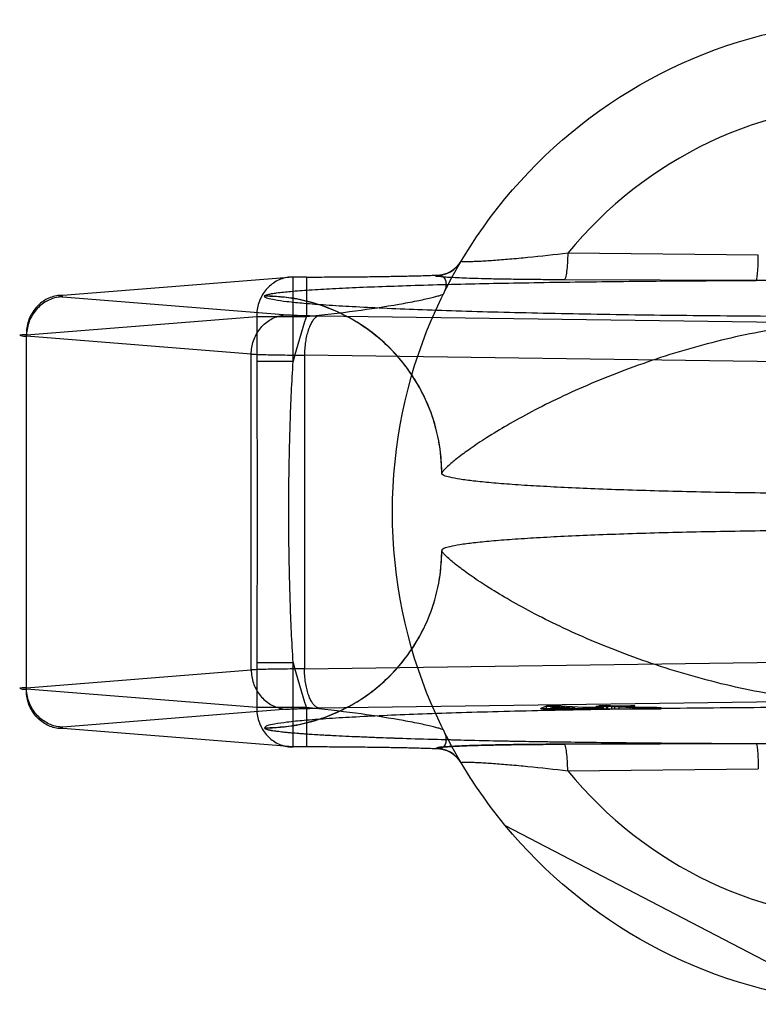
# Model space of a CAD drawing. Header units: millimetres. Extents: x 0 to 297, y 0 to 210.
# Tile 6 of 24: x 133.97 to 135.04, y 90.05 to 91.47. Entities that reach past the tile are written whole.
import ezdxf

# ---------------------------------------------------------------- set-up
doc = ezdxf.new("R2010")
doc.units = ezdxf.units.MM
doc.header["$LTSCALE"] = 16.335
doc.layers.add('001-M31079-X02', color=7, linetype='CONTINUOUS')

msp = doc.modelspace()

# ---------------------------------------------------------------- linework, layer by layer
at = {"layer": '001-M31079-X02', "color": 9, "linetype": 'CONTINUOUS'}
for p, q in [((135.0355, 91.1282), (134.7619, 91.1309)), ((134.3675, 91.0966), (134.0367, 91.0703)), ((134.3866, 91.0966), (134.3675, 91.0966)), ((134.3675, 90.9752), (134.3675, 91.0966)), ((134.3866, 91.0966), (134.3866, 91.0401)), ((134.5723, 91.0986), (134.5727, 91.0993)), ((135.0326, 91.0917), (134.7568, 91.0927)), ((134.0367, 91.0681), (134.3595, 91.0424)), ((134.3263, 91.0693), (134.3263, 91.069)), ((133.9844, 91.0137), (134.3152, 91.0401)), ((134.3152, 91.0401), (134.3866, 91.0401)), ((134.3152, 91.0401), (134.3152, 90.9752)), ((134.4054, 91.0409), (135.1848, 91.0302)), ((133.9844, 90.5045), (133.9844, 91.0137)), ((134.3072, 90.9859), (133.9844, 91.0116)), ((134.3072, 90.5324), (134.3072, 90.9859)), ((135.1632, 90.9737), (134.3838, 90.9843)), ((134.3838, 90.9843), (134.3838, 90.5339)), ((134.3675, 90.9752), (134.3152, 90.9752)), ((134.3152, 90.543), (134.3675, 90.543)), ((134.3152, 90.543), (134.3152, 90.4782)), ((134.3675, 90.4216), (134.3675, 90.543)), ((134.3838, 90.5339), (135.1632, 90.5445)), ((133.9844, 90.5067), (134.3072, 90.5324)), ((134.3152, 90.4782), (133.9844, 90.5045)), ((134.3866, 90.4782), (134.3152, 90.4782)), ((134.3866, 90.4782), (134.3866, 90.4216)), ((134.7619, 90.3874), (135.0355, 90.39))]:
    msp.add_line(p, q, dxfattribs=at)
at = {"layer": '001-M31079-X02', "color": 7, "linetype": 'CONTINUOUS'}
for p, q in [((134.5809, 90.8149), (134.5808, 90.8145)), ((134.5808, 90.7037), (134.5809, 90.7034)), ((135.1848, 90.488), (134.4054, 90.4773)), ((134.3595, 90.4758), (134.0367, 90.4501)), ((134.7314, 90.4802), (134.723, 90.477)), ((134.723, 90.477), (134.732, 90.4764)), ((134.723, 90.477), (134.732, 90.4763)), ((134.723, 90.4763), (134.723, 90.477)), ((134.8143, 90.4763), (134.723, 90.4763)), ((134.723, 90.4763), (134.781, 90.4763)), ((134.7436, 90.4805), (134.7314, 90.4802)), ((134.7314, 90.4803), (134.7436, 90.4803)), ((134.7314, 90.4763), (134.7314, 90.4803)), ((134.732, 90.4763), (134.781, 90.4774)), ((134.732, 90.4764), (134.781, 90.4774)), ((134.7373, 90.4772), (134.7434, 90.4795)), ((134.772, 90.4779), (134.7373, 90.4772)), ((134.7373, 90.4763), (134.7373, 90.4772)), ((134.7434, 90.4795), (134.772, 90.4779)), ((134.7434, 90.4795), (134.7434, 90.4763)), ((134.7843, 90.4781), (134.7436, 90.4805)), ((134.7436, 90.4763), (134.7436, 90.4805)), ((134.772, 90.4763), (134.772, 90.4779)), ((134.781, 90.4774), (134.8007, 90.4763)), ((134.781, 90.4763), (134.781, 90.4774)), ((134.8047, 90.4785), (134.7843, 90.4781)), ((134.7843, 90.4763), (134.7843, 90.4781)), ((134.8137, 90.478), (134.7933, 90.4776)), ((134.8143, 90.4764), (134.7933, 90.4776)), ((134.8143, 90.4763), (134.7933, 90.4776)), ((134.7933, 90.4763), (134.7933, 90.4776)), ((134.8143, 90.4763), (134.7933, 90.4763)), ((134.8193, 90.4802), (134.8029, 90.4799)), ((134.809, 90.4795), (134.8029, 90.4799)), ((134.8029, 90.4763), (134.8029, 90.4799)), ((134.8137, 90.478), (134.8047, 90.4785)), ((134.8047, 90.4763), (134.8047, 90.4785)), ((134.8174, 90.4811), (134.8072, 90.4809)), ((134.8072, 90.481), (134.8174, 90.481)), ((134.8072, 90.4763), (134.8072, 90.481)), ((134.8072, 90.4809), (134.8193, 90.4802)), ((134.8253, 90.4798), (134.809, 90.4795)), ((134.809, 90.4763), (134.809, 90.4795)), ((134.8137, 90.4763), (134.8137, 90.478)), ((134.8143, 90.4763), (134.896, 90.4763)), ((134.8295, 90.4804), (134.8174, 90.4811)), ((134.8174, 90.4763), (134.8174, 90.4811)), ((134.8193, 90.4763), (134.8193, 90.4802)), ((134.8253, 90.4798), (134.8554, 90.4781)), ((134.8253, 90.4763), (134.8253, 90.4798)), ((134.8519, 90.4808), (134.8295, 90.4804)), ((134.8295, 90.4763), (134.8295, 90.4804)), ((134.8355, 90.48), (134.858, 90.4805)), ((134.8626, 90.4785), (134.8355, 90.48)), ((134.8355, 90.4763), (134.8355, 90.48)), ((134.858, 90.4805), (134.8519, 90.4808)), ((134.8519, 90.4763), (134.8519, 90.4808)), ((134.8554, 90.4781), (134.8655, 90.4778)), ((134.8554, 90.4763), (134.8554, 90.4781)), ((134.8655, 90.478), (134.8554, 90.478)), ((134.858, 90.4763), (134.858, 90.4805)), ((134.8691, 90.4783), (134.8626, 90.4785)), ((134.8626, 90.4784), (134.8691, 90.4784)), ((134.8626, 90.4763), (134.8626, 90.4784)), ((134.8655, 90.4763), (134.8655, 90.478)), ((134.8655, 90.4778), (134.8746, 90.4778)), ((134.8691, 90.4782), (134.89, 90.4783)), ((134.8783, 90.4782), (134.8691, 90.4783)), ((134.8691, 90.4763), (134.8691, 90.4782)), ((134.8746, 90.4778), (134.8822, 90.4778)), ((134.8746, 90.4763), (134.8746, 90.4778)), ((134.89, 90.4783), (134.8783, 90.4782)), ((134.8783, 90.4782), (134.8783, 90.4763)), ((134.8822, 90.4778), (134.896, 90.478)), ((134.896, 90.4779), (134.8822, 90.4779)), ((134.8822, 90.4763), (134.8822, 90.4778)), ((134.896, 90.478), (134.89, 90.4783)), ((134.89, 90.4763), (134.89, 90.4783)), ((134.896, 90.4763), (134.896, 90.4779)), ((134.3675, 90.4216), (134.0367, 90.448)), ((134.3263, 90.4493), (134.3263, 90.4489)), ((134.3263, 90.4493), (134.3263, 90.4489)), ((134.3866, 90.4216), (134.3675, 90.4216)), ((134.5726, 90.419), (134.5723, 90.4196)), ((134.5724, 90.4196), (134.5727, 90.419)), ((134.7568, 90.4256), (135.0326, 90.4265)), ((135.0326, 90.4265), (134.7568, 90.4256)), ((135.1607, 90.0542), (134.6723, 90.3085))]:
    msp.add_line(p, q, dxfattribs=at)
at = {"layer": '001-M31079-X02', "color": 9, "linetype": 'CONTINUOUS'}
msp.add_circle((135.2173, 90.7591), 0.7071, dxfattribs=at)
for centre, radius, start, end in [((135.2173, 90.7591), 0.5878, 39.2269, 140.7731), ((134.5723, 91.141), 0.0424, 269.95, 329.359), ((134.5727, 91.1416), 0.0424, 269.9539, 329.3064), ((135.2173, 90.7591), 0.8769, 161.3119, 165.7314), ((135.2173, 90.7591), 0.8769, 194.2686, 198.6881), ((134.5723, 90.3772), 0.0424, 30.6418, 90.05), ((134.5727, 90.3766), 0.0424, 30.6953, 90.0461), ((135.2173, 90.7591), 0.5878, 219.2269, 320.7731)]:
    msp.add_arc(centre, radius, start, end, dxfattribs=at)
for points, knots in [([(134.7619, 91.1309), (134.7428, 91.1285), (134.715, 91.1254), (134.6794, 91.1221), (134.6594, 91.1205), (134.6451, 91.1196), (134.6358, 91.119), (134.6278, 91.1187), (134.621, 91.1185), (134.6158, 91.1184), (134.6118, 91.1187), (134.61, 91.1186), (134.6087, 91.1192), (134.6088, 91.1194)], [0, 0, 0, 0, 0.374573, 0.545185, 0.69775, 0.765258, 0.825765, 0.8784, 0.922348, 0.956856, 0.98136, 0.995484, 1, 1, 1, 1]), ([(134.7619, 91.1309), (134.7618, 91.1261), (134.7615, 91.1172), (134.7605, 91.1055), (134.7592, 91.0976), (134.7579, 91.0938), (134.7572, 91.0928), (134.7568, 91.0927)], [0, 0, 0, 0, 0.362876, 0.688728, 0.908697, 0.968753, 1, 1, 1, 1]), ([(135.0326, 91.0917), (135.0329, 91.0919), (135.0332, 91.093), (135.0337, 91.095), (135.0341, 91.0984), (135.0348, 91.1051), (135.0353, 91.1152), (135.0355, 91.1237), (135.0355, 91.1282)], [0, 0, 0, 0, 0.026059, 0.084249, 0.177704, 0.303889, 0.631535, 1, 1, 1, 1]), ([(134.3675, 91.0966), (134.3644, 91.0967), (134.3583, 91.0962), (134.3494, 91.0937), (134.341, 91.0895), (134.3334, 91.0838), (134.327, 91.0768), (134.3217, 91.0687), (134.3179, 91.0596), (134.3156, 91.05), (134.3152, 91.0434), (134.3152, 91.0401)], [0, 0, 0, 0, 0.105867, 0.213506, 0.322247, 0.431686, 0.542546, 0.655169, 0.769173, 0.884293, 1, 1, 1, 1]), ([(134.3866, 91.0966), (134.3965, 91.0966), (134.4162, 91.0967), (134.4454, 91.0968), (134.474, 91.0971), (134.5014, 91.0975), (134.5272, 91.098), (134.5507, 91.0985), (134.5656, 91.099), (134.5727, 91.0993)], [0, 0, 0, 0, 0.158961, 0.317102, 0.471716, 0.620001, 0.759164, 0.88659, 1, 1, 1, 1]), ([(134.7568, 91.0927), (134.7468, 91.0927), (134.7276, 91.0928), (134.7002, 91.0931), (134.6755, 91.0934), (134.6535, 91.0938), (134.6342, 91.0943), (134.6176, 91.0948), (134.6035, 91.0954), (134.5926, 91.096), (134.5829, 91.0965), (134.5787, 91.0973), (134.5714, 91.0975), (134.5724, 91.0986)], [0, 0, 0, 0, 0.162457, 0.311088, 0.444967, 0.564046, 0.668486, 0.758484, 0.83412, 0.895499, 0.942766, 0.975919, 1, 1, 1, 1]), ([(134.5727, 91.0993), (134.5748, 91.0995), (134.5789, 91.0995), (134.5845, 91.0961), (134.5873, 91.0896), (134.587, 91.0813), (134.5849, 91.0756), (134.5834, 91.0726)], [0, 0, 0, 0, 0.174794, 0.331672, 0.506596, 0.728787, 1, 1, 1, 1]), ([(134.3263, 91.0693), (134.3265, 91.0699), (134.3284, 91.0708), (134.3317, 91.0718), (134.3372, 91.0729), (134.348, 91.0745), (134.3661, 91.0763), (134.3928, 91.0783), (134.4258, 91.0802), (134.4643, 91.082), (134.5079, 91.0836), (134.5743, 91.0858), (134.6654, 91.0879), (134.782, 91.0898), (134.9056, 91.0911), (134.9899, 91.0916), (135.0326, 91.0917)], [0, 0, 0, 0, 0.002556, 0.007647, 0.015418, 0.02584, 0.054362, 0.092487, 0.139398, 0.194252, 0.256192, 0.324351, 0.475941, 0.642638, 0.818822, 1, 1, 1, 1]), ([(135.402, 91.0917), (135.3599, 91.0917), (135.2788, 91.0908), (135.1557, 91.0908), (135.0746, 91.0917), (135.0326, 91.0917)], [0, 0, 0, 0, 0.341257, 0.658748, 1, 1, 1, 1]), ([(134.0367, 91.0703), (134.0336, 91.0703), (134.0275, 91.0698), (134.0186, 91.0673), (134.0102, 91.0632), (134.0026, 91.0575), (133.9962, 91.0504), (133.9909, 91.0423), (133.9871, 91.0333), (133.9848, 91.0236), (133.9844, 91.017), (133.9844, 91.0137)], [0, 0, 0, 0, 0.107077, 0.214442, 0.322623, 0.432034, 0.54293, 0.655378, 0.769254, 0.884268, 1, 1, 1, 1]), ([(134.0367, 91.0681), (134.0337, 91.0681), (134.0276, 91.0674), (134.0188, 91.0648), (134.0106, 91.0605), (134.0031, 91.0548), (133.9967, 91.0478), (133.9914, 91.0397), (133.9875, 91.0308), (133.9851, 91.0214), (133.9845, 91.0148), (133.9844, 91.0116)], [0, 0, 0, 0, 0.106478, 0.21374, 0.322185, 0.432069, 0.54347, 0.656286, 0.770253, 0.884982, 1, 1, 1, 1]), ([(134.0367, 91.0703), (134.0353, 91.0702), (134.0299, 91.0704), (134.0352, 91.0682), (134.0367, 91.0681)], [0, 0, 0, 0, 0.480825, 1, 1, 1, 1]), ([(134.5809, 90.8149), (134.5809, 90.8304), (134.5779, 90.8626), (134.5641, 90.9102), (134.5403, 90.9558), (134.5071, 90.9965), (134.4664, 91.0294), (134.4208, 91.0529), (134.3736, 91.0664), (134.3417, 91.0693), (134.3263, 91.0693)], [0, 0, 0, 0, 0.11714, 0.241135, 0.370091, 0.501566, 0.632817, 0.761124, 0.884117, 1, 1, 1, 1]), ([(136.1083, 91.069), (136.1083, 91.0675), (136.1017, 91.0653), (136.0923, 91.0632), (136.0736, 91.0607), (136.0493, 91.0584), (136.0178, 91.056), (135.9801, 91.0537), (135.9361, 91.0515), (135.8864, 91.0495), (135.8313, 91.0476), (135.7712, 91.0459), (135.7067, 91.0444), (135.6383, 91.043), (135.5664, 91.0419), (135.4918, 91.041), (135.4149, 91.0403), (135.3365, 91.0398), (135.2571, 91.0396), (135.1774, 91.0396), (135.098, 91.0398), (135.0196, 91.0403), (134.9428, 91.041), (134.8681, 91.0419), (134.7963, 91.043), (134.7278, 91.0444), (134.6633, 91.0459), (134.6033, 91.0476), (134.5482, 91.0495), (134.4984, 91.0515), (134.4545, 91.0537), (134.4167, 91.056), (134.3852, 91.0584), (134.3609, 91.0607), (134.3423, 91.0632), (134.3329, 91.0653), (134.3263, 91.0675), (134.3263, 91.069)], [0, 0, 0, 0, 0.002493, 0.008682, 0.018754, 0.032668, 0.050325, 0.07159, 0.096294, 0.12424, 0.155205, 0.188938, 0.22517, 0.263609, 0.303947, 0.345858, 0.389007, 0.433046, 0.477624, 0.52238, 0.566958, 0.610997, 0.654146, 0.696057, 0.736395, 0.774834, 0.811065, 0.844799, 0.875763, 0.903709, 0.928414, 0.949678, 0.967336, 0.981249, 0.991321, 0.99751, 1, 1, 1, 1]), ([(134.5809, 90.8145), (134.5809, 90.8247), (134.5797, 90.8451), (134.5742, 90.8751), (134.5653, 90.9039), (134.5532, 90.9312), (134.538, 90.957), (134.5197, 90.981), (134.4984, 91.0029), (134.4744, 91.0223), (134.4479, 91.0388), (134.4194, 91.0521), (134.3891, 91.0618), (134.3579, 91.0677), (134.3367, 91.069), (134.3263, 91.069)], [0, 0, 0, 0, 0.076158, 0.153158, 0.228333, 0.301941, 0.376949, 0.452289, 0.52843, 0.605124, 0.6839, 0.761957, 0.840937, 0.921804, 1, 1, 1, 1]), ([(134.3866, 91.0401), (134.4102, 91.0424), (134.4547, 91.0474), (134.5075, 91.0553), (134.5403, 91.0614), (134.5554, 91.0645), (134.5646, 91.0666), (134.572, 91.0684), (134.5777, 91.07), (134.5812, 91.0713), (134.5832, 91.0721), (134.5834, 91.0726)], [0, 0, 0, 0, 0.355482, 0.671549, 0.801125, 0.856117, 0.903432, 0.942201, 0.971603, 0.990934, 1, 1, 1, 1]), ([(134.3072, 90.9859), (134.3073, 90.9891), (134.3079, 90.9956), (134.3103, 91.0051), (134.3142, 91.014), (134.3195, 91.0221), (134.3259, 91.0291), (134.3334, 91.0348), (134.3416, 91.039), (134.3504, 91.0417), (134.3565, 91.0424), (134.3595, 91.0424)], [0, 0, 0, 0, 0.115018, 0.229746, 0.343713, 0.456528, 0.567928, 0.677812, 0.786256, 0.893517, 1, 1, 1, 1]), ([(134.3595, 91.0424), (134.3615, 91.0422), (134.3661, 91.042), (134.3739, 91.0416), (134.3833, 91.0413), (134.394, 91.0411), (134.4015, 91.0409), (134.4054, 91.0409)], [0, 0, 0, 0, 0.130912, 0.301984, 0.508124, 0.743482, 1, 1, 1, 1]), ([(134.4054, 91.0409), (134.4042, 91.0408), (134.4014, 91.0399), (134.3978, 91.0369), (134.3945, 91.0325), (134.3915, 91.0268), (134.3889, 91.0199), (134.3867, 91.0119), (134.3851, 91.0032), (134.3841, 90.9939), (134.3838, 90.9876), (134.3838, 90.9843)], [0, 0, 0, 0, 0.060245, 0.130705, 0.215809, 0.316801, 0.432956, 0.562332, 0.702195, 0.849281, 1, 1, 1, 1]), ([(135.8537, 90.8149), (135.8533, 90.8164), (135.8495, 90.8203), (135.8422, 90.8276), (135.8294, 90.8379), (135.8114, 90.8511), (135.7876, 90.8669), (135.7582, 90.8847), (135.7232, 90.9041), (135.6831, 90.9241), (135.6385, 90.9442), (135.5902, 90.9635), (135.539, 90.9814), (135.486, 90.9974), (135.4319, 91.0109), (135.3775, 91.0217), (135.3233, 91.0296), (135.27, 91.0344), (135.2173, 91.0361), (135.1646, 91.0344), (135.1112, 91.0296), (135.0571, 91.0217), (135.0027, 91.0109), (134.9486, 90.9974), (134.8955, 90.9814), (134.8444, 90.9635), (134.7961, 90.9442), (134.7514, 90.9241), (134.7113, 90.9041), (134.6763, 90.8847), (134.6469, 90.8669), (134.6231, 90.8511), (134.6052, 90.8379), (134.5923, 90.8276), (134.585, 90.8203), (134.5813, 90.8164), (134.5809, 90.8149)], [0, 0, 0, 0, 0.003555, 0.011107, 0.022959, 0.039262, 0.060042, 0.085221, 0.114497, 0.147384, 0.18326, 0.221413, 0.261105, 0.301644, 0.342428, 0.382958, 0.422872, 0.461919, 0.5, 0.538082, 0.577129, 0.617043, 0.657573, 0.698356, 0.738896, 0.778588, 0.81674, 0.852617, 0.885504, 0.914779, 0.939958, 0.960738, 0.977042, 0.988893, 0.996445, 1, 1, 1, 1]), ([(133.9844, 91.0137), (133.9824, 91.0136), (133.9802, 91.0134), (133.9728, 91.0132), (133.9801, 91.0114), (133.9824, 91.0117), (133.9844, 91.0116)], [0, 0, 0, 0, 0.308454, 0.496297, 0.691701, 1, 1, 1, 1]), ([(134.3072, 90.9859), (134.31, 90.9857), (134.3161, 90.9855), (134.3264, 90.9852), (134.3385, 90.9849), (134.3523, 90.9847), (134.3676, 90.9845), (134.3783, 90.9844), (134.3838, 90.9843)], [0, 0, 0, 0, 0.106989, 0.241386, 0.400784, 0.582467, 0.783383, 1, 1, 1, 1]), ([(134.3152, 90.9752), (134.3152, 90.9391), (134.3156, 90.8671), (134.3161, 90.7591), (134.3156, 90.6511), (134.3152, 90.5791), (134.3152, 90.543)], [0, 0, 0, 0, 0.250466, 0.5, 0.749534, 1, 1, 1, 1]), ([(134.3675, 90.543), (134.3657, 90.5725), (134.363, 90.6304), (134.3612, 90.7165), (134.3612, 90.8017), (134.363, 90.8878), (134.3657, 90.9458), (134.3675, 90.9752)], [0, 0, 0, 0, 0.204736, 0.40264, 0.597353, 0.795252, 1, 1, 1, 1]), ([(134.3263, 90.4493), (134.3364, 90.4493), (134.3569, 90.4505), (134.3869, 90.4559), (134.4157, 90.4648), (134.4431, 90.4769), (134.4688, 90.4921), (134.4928, 90.5104), (134.5147, 90.5316), (134.5342, 90.5557), (134.5507, 90.5821), (134.564, 90.6106), (134.5737, 90.6408), (134.5796, 90.6721), (134.5809, 90.6933), (134.5809, 90.7037)], [0, 0, 0, 0, 0.0763, 0.153503, 0.228562, 0.30215, 0.37728, 0.452453, 0.528555, 0.605385, 0.683975, 0.761952, 0.841026, 0.921748, 1, 1, 1, 1]), ([(134.3263, 90.4489), (134.3417, 90.4489), (134.3736, 90.4518), (134.4208, 90.4654), (134.4664, 90.4888), (134.5071, 90.5218), (134.5403, 90.5624), (134.5641, 90.6081), (134.5779, 90.6556), (134.5809, 90.6878), (134.5809, 90.7034)], [0, 0, 0, 0, 0.115883, 0.238876, 0.367183, 0.498434, 0.629909, 0.758865, 0.88286, 1, 1, 1, 1]), ([(135.8537, 90.7034), (135.8533, 90.7018), (135.8495, 90.6979), (135.8422, 90.6907), (135.8294, 90.6803), (135.8114, 90.6671), (135.7876, 90.6513), (135.7582, 90.6335), (135.7232, 90.6142), (135.6831, 90.5941), (135.6385, 90.574), (135.5902, 90.5547), (135.539, 90.5368), (135.486, 90.5209), (135.4319, 90.5073), (135.3775, 90.4965), (135.3234, 90.4886), (135.27, 90.4838), (135.2173, 90.4822), (135.1645, 90.4838), (135.1112, 90.4886), (135.0571, 90.4965), (135.0026, 90.5073), (134.9485, 90.5209), (134.8955, 90.5368), (134.8444, 90.5547), (134.7961, 90.574), (134.7514, 90.5941), (134.7113, 90.6142), (134.6763, 90.6335), (134.6469, 90.6513), (134.6232, 90.6671), (134.6052, 90.6803), (134.5923, 90.6907), (134.585, 90.6979), (134.5813, 90.7018), (134.5809, 90.7034)], [0, 0, 0, 0, 0.003556, 0.01111, 0.022961, 0.039265, 0.060043, 0.08522, 0.114493, 0.147377, 0.183251, 0.221401, 0.261091, 0.301628, 0.342411, 0.38294, 0.422856, 0.461909, 0.5, 0.538091, 0.577144, 0.61706, 0.657589, 0.698372, 0.738909, 0.7786, 0.816749, 0.852623, 0.885507, 0.91478, 0.939957, 0.960735, 0.977039, 0.98889, 0.996444, 1, 1, 1, 1]), ([(134.3838, 90.5339), (134.3783, 90.5338), (134.3676, 90.5337), (134.3523, 90.5335), (134.3385, 90.5333), (134.3263, 90.533), (134.3161, 90.5327), (134.31, 90.5325), (134.3072, 90.5324)], [0, 0, 0, 0, 0.216715, 0.417781, 0.599446, 0.758746, 0.893072, 1, 1, 1, 1]), ([(134.3072, 90.5324), (134.3073, 90.5291), (134.3079, 90.5227), (134.3102, 90.5134), (134.314, 90.5046), (134.319, 90.4967), (134.3254, 90.4897), (134.3328, 90.4838), (134.3412, 90.4794), (134.3502, 90.4766), (134.3564, 90.4759), (134.3595, 90.4758)], [0, 0, 0, 0, 0.114278, 0.227862, 0.337251, 0.447769, 0.558103, 0.669208, 0.779366, 0.890941, 1, 1, 1, 1]), ([(134.4054, 90.4773), (134.4042, 90.4774), (134.4015, 90.4783), (134.3979, 90.4812), (134.3946, 90.4854), (134.3917, 90.4909), (134.3891, 90.4978), (134.3869, 90.5057), (134.3852, 90.5146), (134.3841, 90.5241), (134.3838, 90.5306), (134.3838, 90.5339)], [0, 0, 0, 0, 0.059878, 0.129511, 0.210703, 0.308575, 0.422337, 0.551975, 0.693177, 0.845746, 1, 1, 1, 1]), ([(133.9844, 90.5067), (133.9824, 90.5066), (133.9802, 90.5063), (133.9728, 90.5062), (133.9801, 90.5043), (133.9824, 90.5046), (133.9844, 90.5045)], [0, 0, 0, 0, 0.308412, 0.496297, 0.691671, 1, 1, 1, 1]), ([(134.0367, 90.4501), (134.0337, 90.4502), (134.0277, 90.4508), (134.019, 90.4534), (134.011, 90.4575), (134.0036, 90.463), (133.9971, 90.4698), (133.9918, 90.4778), (133.9877, 90.4869), (133.9851, 90.4966), (133.9845, 90.5033), (133.9844, 90.5067)], [0, 0, 0, 0, 0.105866, 0.212034, 0.316033, 0.423474, 0.53354, 0.647368, 0.762916, 0.882188, 1, 1, 1, 1]), ([(134.0367, 90.448), (134.0336, 90.4479), (134.0275, 90.4484), (134.0186, 90.4509), (134.0102, 90.4551), (134.0026, 90.4608), (133.9962, 90.4678), (133.9909, 90.4759), (133.9871, 90.485), (133.9848, 90.4946), (133.9844, 90.5012), (133.9844, 90.5045)], [0, 0, 0, 0, 0.10707, 0.214436, 0.322616, 0.432028, 0.542925, 0.655374, 0.769251, 0.884266, 1, 1, 1, 1]), ([(134.3152, 90.4782), (134.3152, 90.4749), (134.3156, 90.4682), (134.3179, 90.4586), (134.3217, 90.4496), (134.327, 90.4414), (134.3334, 90.4344), (134.341, 90.4287), (134.3493, 90.4246), (134.3583, 90.4221), (134.3644, 90.4216), (134.3675, 90.4216)], [0, 0, 0, 0, 0.115548, 0.230792, 0.344911, 0.457252, 0.568031, 0.677491, 0.785649, 0.893024, 1, 1, 1, 1]), ([(134.5834, 90.4456), (134.5832, 90.4461), (134.5812, 90.4469), (134.5777, 90.4482), (134.572, 90.4498), (134.5646, 90.4517), (134.5554, 90.4537), (134.5403, 90.4569), (134.5075, 90.4629), (134.4547, 90.4708), (134.4102, 90.4758), (134.3866, 90.4782)], [0, 0, 0, 0, 0.009066, 0.028397, 0.057799, 0.096568, 0.143882, 0.198874, 0.328449, 0.644516, 1, 1, 1, 1]), ([(134.5834, 90.4456), (134.5849, 90.4427), (134.587, 90.4369), (134.5873, 90.4287), (134.5845, 90.4221), (134.5789, 90.4188), (134.5748, 90.4187), (134.5727, 90.419)], [0, 0, 0, 0, 0.271259, 0.49346, 0.668375, 0.825235, 1, 1, 1, 1]), ([(134.7619, 90.3874), (134.7618, 90.3921), (134.7615, 90.4011), (134.7605, 90.4128), (134.7592, 90.4207), (134.7579, 90.4244), (134.7572, 90.4255), (134.7568, 90.4256)], [0, 0, 0, 0, 0.362878, 0.688732, 0.9087, 0.968755, 1, 1, 1, 1]), ([(135.0326, 90.4265), (135.0747, 90.4265), (135.1557, 90.4274), (135.2788, 90.4274), (135.3599, 90.4265), (135.402, 90.4265)], [0, 0, 0, 0, 0.341795, 0.658236, 1, 1, 1, 1]), ([(135.0326, 90.4265), (135.0329, 90.4264), (135.0332, 90.4252), (135.0337, 90.4233), (135.0341, 90.4198), (135.0347, 90.4132), (135.0353, 90.4031), (135.0355, 90.3946), (135.0355, 90.39)], [0, 0, 0, 0, 0.025787, 0.083395, 0.176138, 0.301743, 0.629474, 1, 1, 1, 1]), ([(134.6088, 90.3988), (134.6087, 90.399), (134.61, 90.3997), (134.6118, 90.3995), (134.6158, 90.3999), (134.621, 90.3997), (134.6278, 90.3996), (134.6358, 90.3992), (134.6451, 90.3987), (134.6594, 90.3977), (134.6794, 90.3961), (134.715, 90.3928), (134.7428, 90.3897), (134.7619, 90.3874)], [0, 0, 0, 0, 0.004516, 0.01864, 0.043144, 0.077652, 0.1216, 0.174235, 0.234742, 0.302251, 0.454816, 0.625428, 1, 1, 1, 1])]:
    msp.add_open_spline(points, degree=3, knots=knots, dxfattribs=at)
at = {"layer": '001-M31079-X02', "color": 7, "linetype": 'CONTINUOUS'}
for points, knots in [([(135.8537, 90.8145), (135.8537, 90.8132), (135.8489, 90.8106), (135.8407, 90.8085), (135.826, 90.8058), (135.8064, 90.8033), (135.7812, 90.8008), (135.751, 90.7984), (135.7159, 90.7962), (135.6764, 90.7941), (135.6326, 90.7922), (135.5852, 90.7905), (135.5344, 90.789), (135.4807, 90.7877), (135.4247, 90.7867), (135.3668, 90.7859), (135.3075, 90.7854), (135.2474, 90.7851), (135.1871, 90.7851), (135.127, 90.7854), (135.0678, 90.7859), (135.0099, 90.7867), (134.9538, 90.7877), (134.9002, 90.789), (134.8494, 90.7905), (134.8019, 90.7922), (134.7582, 90.7941), (134.7186, 90.7962), (134.6836, 90.7984), (134.6534, 90.8008), (134.6282, 90.8033), (134.6086, 90.8058), (134.5938, 90.8085), (134.5857, 90.8106), (134.5808, 90.8132), (134.5808, 90.8145)], [0, 0, 0, 0, 0.003145, 0.010238, 0.021627, 0.037284, 0.057093, 0.080886, 0.108455, 0.139552, 0.173898, 0.211182, 0.25107, 0.2932, 0.337192, 0.382651, 0.429166, 0.476318, 0.523684, 0.570837, 0.617352, 0.662811, 0.706803, 0.748933, 0.78882, 0.826104, 0.86045, 0.891547, 0.919115, 0.942908, 0.962717, 0.978373, 0.989762, 0.996855, 1, 1, 1, 1]), ([(135.8537, 90.7037), (135.8537, 90.705), (135.8489, 90.7077), (135.8407, 90.7097), (135.826, 90.7125), (135.8064, 90.7149), (135.7812, 90.7174), (135.751, 90.7198), (135.7159, 90.722), (135.6764, 90.7241), (135.6326, 90.726), (135.5852, 90.7277), (135.5344, 90.7292), (135.4807, 90.7305), (135.4247, 90.7315), (135.3668, 90.7323), (135.3075, 90.7328), (135.2474, 90.7331), (135.1871, 90.7331), (135.127, 90.7328), (135.0678, 90.7323), (135.0099, 90.7315), (134.9538, 90.7305), (134.9002, 90.7292), (134.8494, 90.7277), (134.8019, 90.726), (134.7582, 90.7241), (134.7186, 90.722), (134.6836, 90.7198), (134.6534, 90.7174), (134.6282, 90.7149), (134.6086, 90.7125), (134.5938, 90.7097), (134.5857, 90.7077), (134.5808, 90.705), (134.5808, 90.7037)], [0, 0, 0, 0, 0.003145, 0.010239, 0.021627, 0.037284, 0.057093, 0.080887, 0.108456, 0.139553, 0.173899, 0.211184, 0.251071, 0.2932, 0.337193, 0.382651, 0.429165, 0.476318, 0.523683, 0.570836, 0.61735, 0.662808, 0.706801, 0.74893, 0.788817, 0.826102, 0.860448, 0.891545, 0.919113, 0.942907, 0.962716, 0.978373, 0.989762, 0.996855, 1, 1, 1, 1]), ([(136.1083, 90.4493), (136.1072, 90.4504), (136.103, 90.4533), (136.0915, 90.4547), (136.074, 90.4576), (136.0492, 90.4598), (136.0179, 90.4623), (135.9801, 90.4645), (135.9361, 90.4667), (135.8864, 90.4687), (135.8313, 90.4706), (135.7712, 90.4723), (135.7067, 90.4739), (135.6383, 90.4752), (135.5665, 90.4763), (135.4918, 90.4773), (135.415, 90.478), (135.3366, 90.4784), (135.2572, 90.4787), (135.1775, 90.4787), (135.0981, 90.4784), (135.0196, 90.478), (134.9428, 90.4773), (134.8682, 90.4763), (134.7963, 90.4752), (134.7279, 90.4739), (134.6634, 90.4723), (134.6033, 90.4706), (134.5482, 90.4687), (134.4985, 90.4667), (134.4545, 90.4645), (134.4167, 90.4623), (134.3854, 90.4598), (134.3606, 90.4576), (134.3431, 90.4547), (134.3316, 90.4533), (134.3274, 90.4504), (134.3263, 90.4493)], [0, 0, 0, 0, 0.002494, 0.008682, 0.018753, 0.032665, 0.05032, 0.071583, 0.096285, 0.124228, 0.155189, 0.18892, 0.225149, 0.263585, 0.30392, 0.34583, 0.388977, 0.433016, 0.477593, 0.52235, 0.566928, 0.610968, 0.654118, 0.696031, 0.73637, 0.774811, 0.811045, 0.844781, 0.875747, 0.903695, 0.928401, 0.949668, 0.967327, 0.981242, 0.991315, 0.997506, 1, 1, 1, 1]), ([(136.1083, 90.4493), (136.1072, 90.4504), (136.103, 90.4533), (136.0915, 90.4547), (136.074, 90.4576), (136.0492, 90.4598), (136.0179, 90.4623), (135.98, 90.4645), (135.9361, 90.4667), (135.8864, 90.4687), (135.8313, 90.4706), (135.7712, 90.4723), (135.7067, 90.4739), (135.6383, 90.4752), (135.5664, 90.4763), (135.4918, 90.4773), (135.4149, 90.478), (135.3365, 90.4784), (135.2571, 90.4787), (135.1774, 90.4787), (135.098, 90.4784), (135.0196, 90.478), (134.9428, 90.4773), (134.8681, 90.4763), (134.7963, 90.4752), (134.7278, 90.4739), (134.6633, 90.4723), (134.6033, 90.4706), (134.5482, 90.4687), (134.4984, 90.4667), (134.4545, 90.4645), (134.4167, 90.4623), (134.3854, 90.4598), (134.3606, 90.4576), (134.3431, 90.4547), (134.3316, 90.4533), (134.3274, 90.4504), (134.3263, 90.4493)], [0, 0, 0, 0, 0.002493, 0.008682, 0.018754, 0.032668, 0.050325, 0.07159, 0.096294, 0.124241, 0.155205, 0.188938, 0.22517, 0.263609, 0.303947, 0.345858, 0.389007, 0.433047, 0.477624, 0.522381, 0.566958, 0.610998, 0.654146, 0.696058, 0.736395, 0.774834, 0.811066, 0.844799, 0.875764, 0.90371, 0.928414, 0.949679, 0.967336, 0.98125, 0.991322, 0.99751, 1, 1, 1, 1]), ([(134.3595, 90.4758), (134.3615, 90.476), (134.3661, 90.4763), (134.3739, 90.4766), (134.3833, 90.4769), (134.394, 90.4772), (134.4015, 90.4773), (134.4054, 90.4773)], [0, 0, 0, 0, 0.130912, 0.301984, 0.508124, 0.743482, 1, 1, 1, 1]), ([(134.0367, 90.448), (134.0353, 90.4481), (134.0299, 90.4478), (134.0352, 90.45), (134.0367, 90.4501)], [0, 0, 0, 0, 0.481055, 1, 1, 1, 1]), ([(134.0367, 90.448), (134.0353, 90.4481), (134.0299, 90.4478), (134.0352, 90.45), (134.0367, 90.4501)], [0, 0, 0, 0, 0.480825, 1, 1, 1, 1]), ([(134.3263, 90.4489), (134.3265, 90.4484), (134.3284, 90.4474), (134.3317, 90.4465), (134.3372, 90.4454), (134.348, 90.4438), (134.3661, 90.442), (134.3928, 90.44), (134.4258, 90.4381), (134.4643, 90.4363), (134.5079, 90.4346), (134.5743, 90.4325), (134.6654, 90.4303), (134.782, 90.4284), (134.9056, 90.4272), (134.9899, 90.4267), (135.0326, 90.4265)], [0, 0, 0, 0, 0.002556, 0.007647, 0.015418, 0.02584, 0.054362, 0.092487, 0.139398, 0.194252, 0.256192, 0.324351, 0.475941, 0.642638, 0.818822, 1, 1, 1, 1]), ([(134.3263, 90.4489), (134.3274, 90.4481), (134.3311, 90.4461), (134.3402, 90.445), (134.3544, 90.443), (134.3745, 90.4413), (134.3999, 90.4395), (134.431, 90.4378), (134.4674, 90.4361), (134.5091, 90.4345), (134.556, 90.4331), (134.6079, 90.4317), (134.6647, 90.4304), (134.7265, 90.4293), (134.7934, 90.4284), (134.8663, 90.4276), (134.9467, 90.4269), (135.0029, 90.4266), (135.0326, 90.4265)], [0, 0, 0, 0, 0.005328, 0.017949, 0.038332, 0.066636, 0.102847, 0.146771, 0.198376, 0.257466, 0.32386, 0.397275, 0.477605, 0.564844, 0.659292, 0.761688, 0.873919, 1, 1, 1, 1]), ([(134.5727, 90.419), (134.5656, 90.4192), (134.5507, 90.4197), (134.5271, 90.4203), (134.5014, 90.4207), (134.474, 90.4211), (134.4454, 90.4214), (134.4162, 90.4216), (134.3965, 90.4216), (134.3866, 90.4216)], [0, 0, 0, 0, 0.113433, 0.240867, 0.380025, 0.528307, 0.682916, 0.84105, 1, 1, 1, 1]), ([(134.5723, 90.4196), (134.5737, 90.4202), (134.5772, 90.4212), (134.5837, 90.4216), (134.5924, 90.4223), (134.6038, 90.4229), (134.6177, 90.4234), (134.6343, 90.4239), (134.6536, 90.4244), (134.6755, 90.4248), (134.7001, 90.4252), (134.7275, 90.4254), (134.7467, 90.4255), (134.7568, 90.4256)], [0, 0, 0, 0, 0.025023, 0.058324, 0.10566, 0.1671, 0.242703, 0.332533, 0.436706, 0.555346, 0.688558, 0.836647, 1, 1, 1, 1]), ([(134.7568, 90.4256), (134.7468, 90.4255), (134.7276, 90.4254), (134.7002, 90.4252), (134.6755, 90.4248), (134.6535, 90.4244), (134.6342, 90.4239), (134.6176, 90.4234), (134.6036, 90.4228), (134.5923, 90.4223), (134.5836, 90.4216), (134.5772, 90.4212), (134.5738, 90.4202), (134.5724, 90.4196)], [0, 0, 0, 0, 0.162457, 0.311089, 0.444967, 0.564046, 0.668486, 0.758484, 0.83412, 0.895499, 0.942765, 0.975918, 1, 1, 1, 1])]:
    msp.add_open_spline(points, degree=3, knots=knots, dxfattribs=at)

doc.saveas('drawing.dxf')
